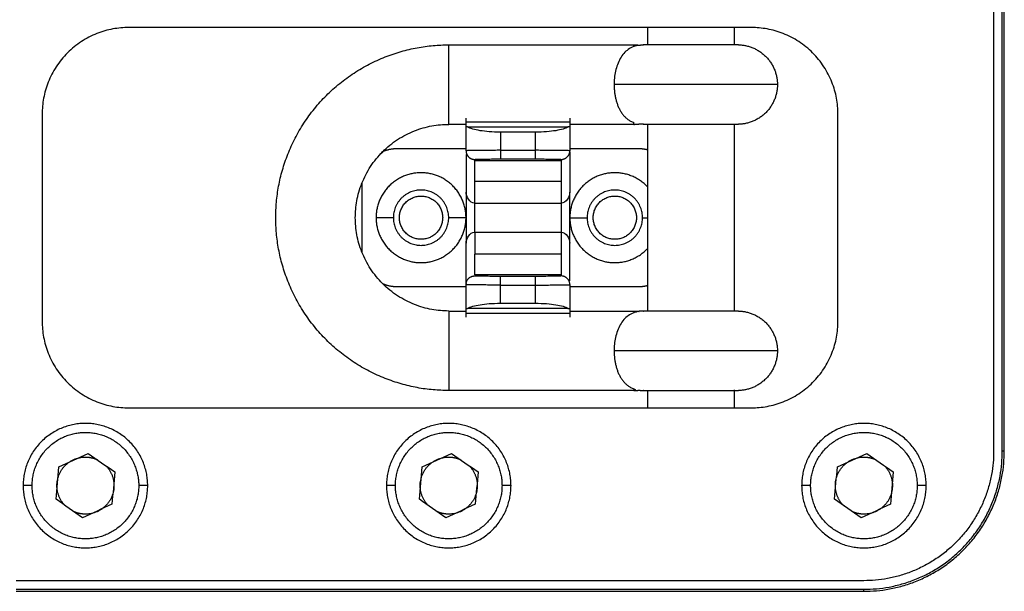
# Model space of a CAD drawing. Header units: millimetres. Extents: x 4946 to 6276, y -4769 to -3439.
# Tile 55 of 195: x 5912 to 5969, y -4516 to -4483. Entities that reach past the tile are written whole.
import ezdxf

# ---------------------------------------------------------------- set-up
doc = ezdxf.new("R2010")
doc.units = ezdxf.units.MM
doc.layers.add('ROXX_NEOmini_FIXTURE', color=7, linetype='Continuous', true_color=0x000000)

msp = doc.modelspace()

# ---------------------------------------------------------------- linework, layer by layer
at = {"layer": 'ROXX_NEOmini_FIXTURE', "color": 18, "lineweight": -3, "true_color": 0x000000}
for points, degree in [([(5968.165, -4481.045), (5968.165, -4494.545), (5968.165, -4508.045)], 2), ([(5968.665, -4508.045), (5968.665, -4494.545), (5968.665, -4481.045)], 2), ([(5968.78, -4508.045), (5968.78, -4494.545), (5968.78, -4481.045)], 2), ([(5954.165, -4483.545), (5936.165, -4483.545), (5918.165, -4483.545)], 2), ([(5948.165, -4484.545), (5948.165, -4484.04), (5948.165, -4483.535)], 2), ([(5953.165, -4483.545), (5953.165, -4484.045), (5953.165, -4484.545)], 2), ([(5936.665, -4484.545), (5942.015, -4484.545), (5947.365, -4484.545)], 2), ([(5947.365, -4484.643), (5947.245, -4484.688), (5947.03, -4484.806), (5946.786, -4485.029), (5946.57, -4485.333), (5946.408, -4485.691), (5946.301, -4486.063), (5946.236, -4486.47), (5946.225, -4486.723), (5946.225, -4486.845)], 3), ([(5947.589, -4484.578), (5947.563, -4484.584), (5947.498, -4484.599), (5947.412, -4484.626), (5947.365, -4484.643)], 3), ([(5946.225, -4486.845), (5946.225, -4486.916), (5946.229, -4487.059), (5946.247, -4487.271), (5946.278, -4487.481), (5946.321, -4487.686), (5946.377, -4487.886), (5946.446, -4488.078), (5946.529, -4488.261), (5946.626, -4488.433), (5946.739, -4488.592), (5946.868, -4488.735), (5947.014, -4488.861), (5947.178, -4488.966), (5947.3, -4489.022), (5947.365, -4489.046)], 3), ([(5913.165, -4488.545), (5913.165, -4494.545), (5913.165, -4500.545)], 2), ([(5959.165, -4500.545), (5959.165, -4494.545), (5959.165, -4488.545)], 2), ([(5937.682, -4489.145), (5937.173, -4489.145), (5936.665, -4489.145)], 2), ([(5937.665, -4488.995), (5940.665, -4488.995), (5943.665, -4488.995)], 2), ([(5937.665, -4490.674), (5937.665, -4489.904), (5937.665, -4489.133)], 2), ([(5937.726, -4489.295), (5937.695, -4489.295), (5937.665, -4489.295)], 2), ([(5939.665, -4489.595), (5939.417, -4489.595), (5938.988, -4489.576), (5938.46, -4489.516), (5938.036, -4489.426), (5937.829, -4489.344), (5937.757, -4489.295)], 3), ([(5937.757, -4489.295), (5940.665, -4489.295), (5943.572, -4489.295)], 2), ([(5943.572, -4489.295), (5943.5, -4489.344), (5943.293, -4489.426), (5942.869, -4489.516), (5942.341, -4489.576), (5941.912, -4489.595), (5941.665, -4489.595)], 3), ([(5943.665, -4489.295), (5943.618, -4489.295), (5943.572, -4489.295)], 2), ([(5943.665, -4489.133), (5943.665, -4489.904), (5943.665, -4490.674)], 2), ([(5947.365, -4489.145), (5945.538, -4489.145), (5943.711, -4489.145)], 2), ([(5948.165, -4499.945), (5948.165, -4494.545), (5948.165, -4489.144)], 2), ([(5953.165, -4489.144), (5953.165, -4494.545), (5953.165, -4499.945)], 2), ([(5939.665, -4489.595), (5939.665, -4490.121), (5939.665, -4490.648)], 2), ([(5941.665, -4489.595), (5940.665, -4489.595), (5939.665, -4489.595)], 2), ([(5941.665, -4489.595), (5941.665, -4490.121), (5941.665, -4490.648)], 2), ([(5933.665, -4490.545), (5935.665, -4490.545), (5937.665, -4490.545)], 2), ([(5939.665, -4490.648), (5939.534, -4490.648), (5939.272, -4490.649), (5938.894, -4490.65), (5938.546, -4490.652), (5938.241, -4490.656), (5937.991, -4490.66), (5937.805, -4490.664), (5937.729, -4490.668), (5937.703, -4490.669)], 3), ([(5939.665, -4490.648), (5940.665, -4490.648), (5941.665, -4490.648)], 2), ([(5943.626, -4490.669), (5943.601, -4490.668), (5943.524, -4490.664), (5943.338, -4490.66), (5943.088, -4490.656), (5942.783, -4490.652), (5942.435, -4490.65), (5942.057, -4490.649), (5941.795, -4490.648), (5941.665, -4490.648)], 3), ([(5943.665, -4490.545), (5945.665, -4490.545), (5947.665, -4490.545)], 2), ([(5939.665, -4491.148), (5940.665, -4491.148), (5941.665, -4491.148)], 2), ([(5938.165, -4491.245), (5940.665, -4491.245), (5943.165, -4491.245)], 2), ([(5931.665, -4496.545), (5931.665, -4494.545), (5931.665, -4492.545)], 2), ([(5938.165, -4492.436), (5940.665, -4492.436), (5943.165, -4492.436)], 2), ([(5937.665, -4493.065), (5937.665, -4493.805), (5937.665, -4494.545)], 2), ([(5938.165, -4493.714), (5938.026, -4493.714), (5937.77, -4493.498), (5937.665, -4493.199), (5937.665, -4493.065)], 3), ([(5943.665, -4493.065), (5943.664, -4493.199), (5943.559, -4493.498), (5943.303, -4493.714), (5943.165, -4493.714)], 3), ([(5943.665, -4494.545), (5943.665, -4493.805), (5943.665, -4493.065)], 2), ([(5938.165, -4495.375), (5938.165, -4494.545), (5938.165, -4493.714)], 2), ([(5938.165, -4493.714), (5940.665, -4493.714), (5943.165, -4493.714)], 2), ([(5943.165, -4493.714), (5943.165, -4494.545), (5943.165, -4495.375)], 2), ([(5933.465, -4494.545), (5932.965, -4494.545), (5932.465, -4494.545)], 2), ([(5937.665, -4494.545), (5937.165, -4494.545), (5936.665, -4494.545)], 2), ([(5937.665, -4494.545), (5937.665, -4495.285), (5937.665, -4496.025)], 2), ([(5943.665, -4494.545), (5944.165, -4494.545), (5944.665, -4494.545)], 2), ([(5943.665, -4496.025), (5943.665, -4495.285), (5943.665, -4494.545)], 2), ([(5947.865, -4494.545), (5948.015, -4494.545), (5948.165, -4494.545)], 2), ([(5937.665, -4496.025), (5937.665, -4495.89), (5937.77, -4495.592), (5938.026, -4495.375), (5938.165, -4495.375)], 3), ([(5938.165, -4495.375), (5940.665, -4495.375), (5943.165, -4495.375)], 2), ([(5943.165, -4495.375), (5943.303, -4495.375), (5943.559, -4495.592), (5943.664, -4495.89), (5943.665, -4496.025)], 3), ([(5943.165, -4496.653), (5940.665, -4496.653), (5938.165, -4496.653)], 2), ([(5943.165, -4497.844), (5940.665, -4497.844), (5938.165, -4497.844)], 2), ([(5941.665, -4497.941), (5940.665, -4497.941), (5939.665, -4497.941)], 2), ([(5937.665, -4498.545), (5935.665, -4498.545), (5933.665, -4498.545)], 2), ([(5937.665, -4499.956), (5937.665, -4499.186), (5937.665, -4498.415)], 2), ([(5939.665, -4498.441), (5939.534, -4498.441), (5939.272, -4498.441), (5938.894, -4498.44), (5938.546, -4498.437), (5938.241, -4498.434), (5937.991, -4498.43), (5937.805, -4498.425), (5937.729, -4498.422), (5937.703, -4498.42)], 3), ([(5939.665, -4498.441), (5940.665, -4498.441), (5941.665, -4498.441)], 2), ([(5939.665, -4499.495), (5939.665, -4498.968), (5939.665, -4498.441)], 2), ([(5941.665, -4498.441), (5941.795, -4498.441), (5942.057, -4498.441), (5942.435, -4498.44), (5942.783, -4498.437), (5943.088, -4498.434), (5943.338, -4498.43), (5943.524, -4498.425), (5943.601, -4498.422), (5943.626, -4498.42)], 3), ([(5941.665, -4498.441), (5941.665, -4498.968), (5941.665, -4499.495)], 2), ([(5943.665, -4498.415), (5943.665, -4499.186), (5943.665, -4499.956)], 2), ([(5947.665, -4498.545), (5945.665, -4498.545), (5943.665, -4498.545)], 2), ([(5937.757, -4499.795), (5937.829, -4499.745), (5938.036, -4499.664), (5938.46, -4499.574), (5938.988, -4499.513), (5939.417, -4499.495), (5939.665, -4499.495)], 3), ([(5939.665, -4499.495), (5940.665, -4499.495), (5941.665, -4499.495)], 2), ([(5941.665, -4499.495), (5941.912, -4499.495), (5942.341, -4499.513), (5942.869, -4499.574), (5943.293, -4499.664), (5943.5, -4499.745), (5943.572, -4499.795)], 3), ([(5936.665, -4499.945), (5937.155, -4499.945), (5937.645, -4499.945)], 2), ([(5937.665, -4499.795), (5937.698, -4499.795), (5937.731, -4499.795)], 2), ([(5943.665, -4500.095), (5940.665, -4500.095), (5937.665, -4500.095)], 2), ([(5943.572, -4499.795), (5940.665, -4499.795), (5937.757, -4499.795)], 2), ([(5943.572, -4499.795), (5943.618, -4499.795), (5943.665, -4499.795)], 2), ([(5943.677, -4499.945), (5945.521, -4499.945), (5947.365, -4499.945)], 2), ([(5947.365, -4500.043), (5947.245, -4500.088), (5947.03, -4500.206), (5946.786, -4500.429), (5946.57, -4500.733), (5946.408, -4501.091), (5946.301, -4501.463), (5946.236, -4501.87), (5946.225, -4502.123), (5946.225, -4502.245)], 3), ([(5947.589, -4499.979), (5947.563, -4499.984), (5947.498, -4499.999), (5947.412, -4500.026), (5947.365, -4500.043)], 3), ([(5946.225, -4502.245), (5946.225, -4502.316), (5946.229, -4502.459), (5946.247, -4502.671), (5946.278, -4502.881), (5946.321, -4503.086), (5946.377, -4503.286), (5946.446, -4503.478), (5946.529, -4503.661), (5946.626, -4503.833), (5946.739, -4503.992), (5946.868, -4504.135), (5947.014, -4504.261), (5947.178, -4504.366), (5947.3, -4504.422), (5947.365, -4504.446)], 3), ([(5947.339, -4504.545), (5942.002, -4504.545), (5936.665, -4504.545)], 2), ([(5947.365, -4504.446), (5947.397, -4504.458), (5947.426, -4504.468), (5947.452, -4504.476)], 3), ([(5948.165, -4505.503), (5948.165, -4505.024), (5948.165, -4504.544)], 2), ([(5953.165, -4504.497), (5953.165, -4505.021), (5953.165, -4505.545)], 2), ([(5918.165, -4505.545), (5936.165, -4505.545), (5954.165, -4505.545)], 2), ([(5914.133, -4508.968), (5914.699, -4508.705), (5915.265, -4508.443), (5915.831, -4508.18)], 3), ([(5915.831, -4508.18), (5916.342, -4508.539), (5916.852, -4508.898), (5917.363, -4509.256)], 3), ([(5935.133, -4508.968), (5935.699, -4508.705), (5936.265, -4508.443), (5936.831, -4508.18)], 3), ([(5936.831, -4508.18), (5937.342, -4508.539), (5937.852, -4508.898), (5938.363, -4509.256)], 3), ([(5959.133, -4508.968), (5959.699, -4508.705), (5960.265, -4508.443), (5960.831, -4508.18)], 3), ([(5960.831, -4508.18), (5961.342, -4508.539), (5961.852, -4508.898), (5962.363, -4509.256)], 3), ([(5968.78, -4508.045), (5968.722, -4508.045), (5968.665, -4508.045)], 2), ([(5913.966, -4510.833), (5914.022, -4510.211), (5914.077, -4509.59), (5914.133, -4508.968)], 3), ([(5917.363, -4509.256), (5917.307, -4509.878), (5917.252, -4510.5), (5917.196, -4511.121)], 3), ([(5934.966, -4510.833), (5935.022, -4510.211), (5935.077, -4509.59), (5935.133, -4508.968)], 3), ([(5938.363, -4509.256), (5938.307, -4509.878), (5938.252, -4510.5), (5938.196, -4511.121)], 3), ([(5958.966, -4510.833), (5959.022, -4510.211), (5959.077, -4509.59), (5959.133, -4508.968)], 3), ([(5962.363, -4509.256), (5962.307, -4509.878), (5962.252, -4510.5), (5962.196, -4511.121)], 3), ([(5912.585, -4510.045), (5912.325, -4510.045), (5912.065, -4510.045)], 2), ([(5919.265, -4510.045), (5919.016, -4510.045), (5918.768, -4510.045)], 2), ([(5933.585, -4510.045), (5933.325, -4510.045), (5933.065, -4510.045)], 2), ([(5940.265, -4510.045), (5940.014, -4510.045), (5939.764, -4510.045)], 2), ([(5957.586, -4510.045), (5957.326, -4510.045), (5957.065, -4510.045)], 2), ([(5964.265, -4510.045), (5964.008, -4510.045), (5963.751, -4510.045)], 2), ([(5915.498, -4511.91), (5914.988, -4511.551), (5914.477, -4511.192), (5913.966, -4510.833)], 3), ([(5917.196, -4511.121), (5916.63, -4511.384), (5916.064, -4511.647), (5915.498, -4511.91)], 3), ([(5936.498, -4511.91), (5935.988, -4511.551), (5935.477, -4511.192), (5934.966, -4510.833)], 3), ([(5938.196, -4511.121), (5937.63, -4511.384), (5937.064, -4511.647), (5936.498, -4511.91)], 3), ([(5960.498, -4511.91), (5959.988, -4511.551), (5959.477, -4511.192), (5958.966, -4510.833)], 3), ([(5962.196, -4511.121), (5961.63, -4511.384), (5961.064, -4511.647), (5960.498, -4511.91)], 3), ([(5960.665, -4515.545), (5936.165, -4515.545), (5911.665, -4515.545)], 2), ([(5911.665, -4516.045), (5936.165, -4516.045), (5960.665, -4516.045)], 2), ([(5911.665, -4516.16), (5936.165, -4516.16), (5960.665, -4516.16)], 2), ([(5960.665, -4516.16), (5960.665, -4516.103), (5960.665, -4516.045)], 2)]:
    msp.add_open_spline(points, degree=degree, dxfattribs=at)
for points, weights in [([(5918.165, -4483.545), (5913.165, -4483.545), (5913.165, -4488.545)], [1, 0.707106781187, 1]), ([(5959.165, -4488.545), (5959.165, -4483.545), (5954.165, -4483.545)], [1, 0.707106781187, 1]), ([(5947.365, -4484.643), (5947.365, -4484.545), (5947.365, -4484.545)], [1, 0.989209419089, 1]), ([(5947.365, -4484.545), (5947.515, -4484.545), (5947.665, -4484.564)], [1, 0.973586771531, 0.95193745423]), ([(5947.665, -4484.564), (5947.789, -4484.548), (5947.915, -4484.545)], [1, 0.998513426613, 1]), ([(5953.415, -4484.545), (5955.665, -4484.594), (5955.665, -4486.845)], [1, 0.71475140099, 1]), ([(5955.665, -4486.845), (5955.665, -4489.095), (5953.415, -4489.144)], [1, 0.71475140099, 1]), ([(5937.665, -4488.995), (5937.665, -4488.899), (5937.665, -4488.795)], [0.884091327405, 0.920427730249, 1]), ([(5943.665, -4488.795), (5943.665, -4488.899), (5943.665, -4488.995)], [1, 0.920427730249, 0.884091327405]), ([(5937.665, -4489.133), (5937.665, -4488.995), (5937.665, -4488.995)], [1, 0.994365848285, 1]), ([(5943.665, -4488.995), (5943.665, -4488.995), (5943.665, -4489.133)], [1, 0.994365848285, 1]), ([(5947.365, -4489.145), (5947.365, -4489.145), (5947.365, -4489.046)], [1, 0.98920941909, 1]), ([(5947.365, -4489.145), (5947.515, -4489.145), (5947.665, -4489.125)], [1, 0.973586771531, 0.951937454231]), ([(5947.915, -4489.144), (5947.789, -4489.141), (5947.665, -4489.125)], [1, 0.998513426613, 1]), ([(5932.757, -4490.763), (5933.184, -4490.545), (5933.665, -4490.545)], [0.874965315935, 0.909550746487, 1]), ([(5939.665, -4490.648), (5939.665, -4491.14), (5939.665, -4491.148)], [1, 0.713240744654, 1]), ([(5941.665, -4490.648), (5941.665, -4491.14), (5941.665, -4491.148)], [1, 0.713249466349, 1]), ([(5947.665, -4490.545), (5947.919, -4490.545), (5948.165, -4490.608)], [1, 0.950017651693, 0.917094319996]), ([(5937.665, -4490.674), (5937.665, -4490.867), (5937.794, -4491.01)], [1, 0.933194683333, 1]), ([(5937.665, -4490.882), (5937.665, -4491.039), (5937.665, -4491.363)], [0.980668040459, 0.978481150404, 1]), ([(5937.794, -4491.01), (5937.943, -4491.174), (5938.165, -4491.174)], [1, 0.913987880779, 1]), ([(5938.191, -4491.169), (5938.424, -4491.148), (5939.665, -4491.148)], [1, 0.770743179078, 1]), ([(5941.665, -4491.148), (5942.903, -4491.148), (5943.137, -4491.169)], [1, 0.771222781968, 1]), ([(5943.165, -4491.174), (5943.665, -4491.174), (5943.665, -4490.674)], [1, 0.707117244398, 1]), ([(5943.665, -4490.745), (5943.665, -4490.788), (5943.665, -4493.065)], [1, 0.838287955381, 1]), ([(5937.665, -4491.363), (5937.665, -4491.997), (5937.665, -4493.065)], [1, 0.956447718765, 1]), ([(5938.165, -4491.781), (5938.165, -4491.262), (5938.165, -4491.245)], [1, 0.96093259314, 1]), ([(5938.165, -4492.436), (5938.165, -4492.053), (5938.165, -4491.781)], [1, 0.988823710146, 1]), ([(5943.165, -4491.245), (5943.165, -4491.272), (5943.165, -4492.436)], [1, 0.908927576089, 1]), ([(5935.065, -4491.945), (5932.465, -4491.945), (5932.465, -4494.545)], [1, 0.707106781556, 1]), ([(5937.665, -4494.545), (5937.665, -4491.945), (5935.065, -4491.945)], [1, 0.707106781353, 1]), ([(5946.265, -4491.945), (5943.665, -4491.945), (5943.665, -4494.545)], [1, 0.707106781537, 1]), ([(5948.165, -4492.77), (5947.394, -4491.945), (5946.265, -4491.945)], [0.853800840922, 0.847533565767, 1]), ([(5938.165, -4493.714), (5938.165, -4492.992), (5938.165, -4492.436)], [1, 0.940539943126, 1]), ([(5943.165, -4492.436), (5943.165, -4492.992), (5943.165, -4493.714)], [1, 0.940539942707, 1]), ([(5935.065, -4492.945), (5933.465, -4492.945), (5933.465, -4494.545)], [1, 0.707106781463, 1]), ([(5936.665, -4494.545), (5936.665, -4492.945), (5935.065, -4492.945)], [1, 0.707106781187, 1]), ([(5946.265, -4492.945), (5944.665, -4492.945), (5944.665, -4494.545)], [1, 0.707106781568, 1]), ([(5947.865, -4494.545), (5947.865, -4492.945), (5946.265, -4492.945)], [1, 0.707106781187, 1]), ([(5932.465, -4494.545), (5932.465, -4497.145), (5935.065, -4497.145)], [1, 0.707106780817, 1]), ([(5933.465, -4494.545), (5933.465, -4496.145), (5935.065, -4496.145)], [1, 0.70710678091, 1]), ([(5935.065, -4497.145), (5937.665, -4497.145), (5937.665, -4494.545)], [1, 0.70710678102, 1]), ([(5935.065, -4496.145), (5936.665, -4496.145), (5936.665, -4494.545)], [1, 0.707106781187, 1]), ([(5943.665, -4494.545), (5943.665, -4497.145), (5946.265, -4497.145)], [1, 0.707106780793, 1]), ([(5944.665, -4494.545), (5944.665, -4496.145), (5946.265, -4496.145)], [1, 0.707106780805, 1]), ([(5946.265, -4496.145), (5947.865, -4496.145), (5947.865, -4494.545)], [1, 0.707106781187, 1]), ([(5938.165, -4495.375), (5938.165, -4496.098), (5938.165, -4496.653)], [1, 0.940539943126, 1]), ([(5943.165, -4495.375), (5943.165, -4496.098), (5943.165, -4496.653)], [1, 0.940539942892, 1]), ([(5937.665, -4498.344), (5937.665, -4498.301), (5937.665, -4496.025)], [1, 0.838287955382, 1]), ([(5943.665, -4497.728), (5943.665, -4497.094), (5943.665, -4496.025)], [1, 0.956367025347, 1]), ([(5946.265, -4497.145), (5947.394, -4497.145), (5948.165, -4496.32)], [1, 0.847533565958, 0.853800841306]), ([(5938.165, -4497.844), (5938.165, -4497.818), (5938.165, -4496.653)], [1, 0.908927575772, 1]), ([(5943.165, -4496.653), (5943.165, -4497.037), (5943.165, -4497.309)], [1, 0.988782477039, 1]), ([(5943.165, -4497.309), (5943.165, -4497.828), (5943.165, -4497.844)], [1, 0.961009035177, 1]), ([(5937.665, -4498.415), (5937.665, -4497.915), (5938.165, -4497.915)], [1, 0.707117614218, 1]), ([(5939.665, -4497.941), (5938.426, -4497.941), (5938.192, -4497.92)], [1, 0.771202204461, 1]), ([(5939.665, -4498.441), (5939.665, -4497.95), (5939.665, -4497.941)], [1, 0.713242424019, 1]), ([(5943.138, -4497.92), (5942.905, -4497.941), (5941.665, -4497.941)], [1, 0.770779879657, 1]), ([(5941.665, -4497.941), (5941.665, -4497.95), (5941.665, -4498.441)], [1, 0.713248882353, 1]), ([(5943.165, -4497.844), (5943.174, -4497.844), (5943.182, -4497.845)], [1, 0.992626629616, 0.985624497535]), ([(5943.665, -4498.415), (5943.665, -4497.915), (5943.165, -4497.915)], [1, 0.707118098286, 1]), ([(5943.665, -4498.206), (5943.665, -4498.049), (5943.665, -4497.728)], [0.980676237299, 0.978674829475, 1]), ([(5933.665, -4498.545), (5933.262, -4498.545), (5932.89, -4498.389)], [1, 0.923013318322, 0.886498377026]), ([(5948.171, -4498.48), (5947.922, -4498.545), (5947.665, -4498.545)], [0.916248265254, 0.949373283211, 1]), ([(5937.665, -4500.095), (5937.665, -4500.095), (5937.665, -4499.956)], [1, 0.994365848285, 1]), ([(5937.665, -4500.295), (5937.665, -4500.199), (5937.665, -4500.11)], [1, 0.926590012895, 0.889978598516]), ([(5943.665, -4499.956), (5943.665, -4500.095), (5943.665, -4500.095)], [1, 0.994365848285, 1]), ([(5943.665, -4500.111), (5943.665, -4500.2), (5943.665, -4500.295)], [0.890447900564, 0.927059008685, 1]), ([(5947.365, -4499.945), (5947.365, -4499.945), (5947.365, -4500.043)], [1, 0.989209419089, 1]), ([(5947.365, -4499.945), (5947.515, -4499.945), (5947.665, -4499.964)], [1, 0.973586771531, 0.951937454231]), ([(5947.915, -4499.945), (5947.789, -4499.948), (5947.665, -4499.964)], [1, 0.998513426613, 1]), ([(5953.415, -4499.945), (5955.665, -4499.994), (5955.665, -4502.245)], [1, 0.71475140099, 1]), ([(5913.165, -4500.545), (5913.165, -4505.545), (5918.165, -4505.545)], [1, 0.707106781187, 1]), ([(5954.165, -4505.545), (5959.165, -4505.545), (5959.165, -4500.545)], [1, 0.707106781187, 1]), ([(5955.665, -4502.245), (5955.665, -4504.495), (5953.415, -4504.544)], [1, 0.71475140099, 1]), ([(5947.365, -4504.446), (5947.365, -4504.545), (5947.365, -4504.545)], [1, 0.989209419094, 1]), ([(5947.365, -4504.545), (5947.515, -4504.545), (5947.665, -4504.525)], [1, 0.97358677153, 0.951937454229]), ([(5947.665, -4504.525), (5947.789, -4504.541), (5947.915, -4504.544)], [1, 0.998513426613, 1]), ([(5915.665, -4506.445), (5912.065, -4506.445), (5912.065, -4510.045)], [1, 0.707106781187, 1]), ([(5919.265, -4510.045), (5919.265, -4506.445), (5915.665, -4506.445)], [1, 0.707106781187, 1]), ([(5936.665, -4506.445), (5933.065, -4506.445), (5933.065, -4510.045)], [1, 0.707106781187, 1]), ([(5940.265, -4510.045), (5940.265, -4506.445), (5936.665, -4506.445)], [1, 0.707106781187, 1]), ([(5960.665, -4506.445), (5957.065, -4506.445), (5957.065, -4510.045)], [1, 0.707106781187, 1]), ([(5964.265, -4510.045), (5964.265, -4506.445), (5960.665, -4506.445)], [1, 0.707106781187, 1]), ([(5960.665, -4516.045), (5968.665, -4516.045), (5968.665, -4508.045)], [1, 0.707106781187, 1]), ([(5960.665, -4516.16), (5968.78, -4516.16), (5968.78, -4508.045)], [1, 0.707106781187, 1]), ([(5968.165, -4508.045), (5968.165, -4515.545), (5960.665, -4515.545)], [1, 0.707106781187, 1]), ([(5916.847, -4508.894), (5917.315, -4509.374), (5917.315, -4510.045)], [0.85359225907, 0.855939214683, 1]), ([(5937.847, -4508.894), (5938.315, -4509.374), (5938.315, -4510.045)], [0.85359225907, 0.855939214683, 1]), ([(5961.847, -4508.894), (5962.315, -4509.374), (5962.315, -4510.045)], [0.85359225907, 0.855939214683, 1]), ([(5912.065, -4510.045), (5912.065, -4513.645), (5915.665, -4513.645)], [1, 0.707106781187, 1]), ([(5914.508, -4511.221), (5914.015, -4510.737), (5914.015, -4510.045)], [0.853569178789, 0.85203282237, 1]), ([(5915.665, -4513.645), (5919.265, -4513.645), (5919.265, -4510.045)], [1, 0.707106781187, 1]), ([(5933.065, -4510.045), (5933.065, -4513.645), (5936.665, -4513.645)], [1, 0.707106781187, 1]), ([(5935.502, -4511.215), (5935.015, -4510.731), (5935.015, -4510.045)], [0.853555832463, 0.852955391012, 1]), ([(5936.665, -4513.645), (5940.265, -4513.645), (5940.265, -4510.045)], [1, 0.707106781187, 1]), ([(5957.065, -4510.045), (5957.065, -4513.645), (5960.665, -4513.645)], [1, 0.707106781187, 1]), ([(5959.508, -4511.222), (5959.081, -4510.802), (5959.022, -4510.205)], [0.853569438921, 0.852227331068, 0.963124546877]), ([(5960.665, -4513.645), (5964.265, -4513.645), (5964.265, -4510.045)], [1, 0.707106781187, 1])]:
    msp.add_rational_spline(points, weights, degree=2, dxfattribs=at)
for points, weights, knots in [([(5936.665, -4504.545), (5926.665, -4504.545), (5926.665, -4494.545), (5926.665, -4484.545), (5936.665, -4484.545)], [1, 0.707106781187, 1, 0.707106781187, 1], [24.190263, 24.190263, 24.190263, 36.285395, 36.285395, 48.380527, 48.380527, 48.380527]), ([(5936.665, -4489.145), (5936.665, -4489.145), (5936.665, -4486.845), (5936.665, -4484.545), (5936.665, -4484.545)], [1, 0.707106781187, 1, 0.707106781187, 1], [7.225663, 7.225663, 7.225663, 10.838495, 10.838495, 14.451326, 14.451326, 14.451326]), ([(5953.415, -4484.545), (5953.415, -4484.545), (5950.665, -4484.545), (5947.915, -4484.545), (5947.915, -4484.545)], [1, 0.707106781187, 1, 0.707106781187, 1], [-8.63938, -8.63938, -8.63938, -4.31969, -4.31969, 0, 0, 0]), ([(5955.665, -4486.845), (5955.665, -4486.845), (5951.848, -4486.845), (5948.032, -4486.845), (5946.225, -4486.845)], [1, 0.786361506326, 1, 0.786361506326, 1], [0, 0, 0, 3.595857, 3.595857, 7.191713, 7.191713, 7.191713]), ([(5936.665, -4499.945), (5931.265, -4499.945), (5931.265, -4494.545), (5931.265, -4489.145), (5936.665, -4489.145)], [1, 0.707106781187, 1, 0.707106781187, 1], [-16.9646, -16.9646, -16.9646, -8.4823, -8.4823, 0, 0, 0]), ([(5947.915, -4489.144), (5947.915, -4489.144), (5950.665, -4489.144), (5953.415, -4489.144), (5953.415, -4489.144)], [1, 0.707106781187, 1, 0.707106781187, 1], [-8.63938, -8.63938, -8.63938, -4.31969, -4.31969, 0, 0, 0]), ([(5933.815, -4494.545), (5933.815, -4493.295), (5935.065, -4493.295), (5936.315, -4493.295), (5936.315, -4494.545)], [1, 0.707106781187, 1, 0.707106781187, 1], [0, 0, 0, 1.963495, 1.963495, 3.926991, 3.926991, 3.926991]), ([(5945.015, -4494.545), (5945.015, -4493.295), (5946.265, -4493.295), (5947.515, -4493.295), (5947.515, -4494.545)], [1, 0.707106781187, 1, 0.707106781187, 1], [0, 0, 0, 1.963495, 1.963495, 3.926991, 3.926991, 3.926991]), ([(5936.315, -4494.545), (5936.315, -4495.795), (5935.065, -4495.795), (5933.815, -4495.795), (5933.815, -4494.545)], [1, 0.707106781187, 1, 0.707106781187, 1], [0, 0, 0, 1.963495, 1.963495, 3.926991, 3.926991, 3.926991]), ([(5947.515, -4494.545), (5947.515, -4495.795), (5946.265, -4495.795), (5945.015, -4495.795), (5945.015, -4494.545)], [1, 0.707106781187, 1, 0.707106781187, 1], [0, 0, 0, 1.963495, 1.963495, 3.926991, 3.926991, 3.926991]), ([(5936.665, -4499.945), (5936.665, -4499.945), (5936.665, -4502.245), (5936.665, -4504.545), (5936.665, -4504.545)], [1, 0.707106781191, 1, 0.707106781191, 1], [-7.225663, -7.225663, -7.225663, -3.612832, -3.612832, 0, 0, 0]), ([(5953.415, -4499.945), (5953.415, -4499.945), (5950.665, -4499.945), (5947.915, -4499.945), (5947.915, -4499.945)], [1, 0.707106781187, 1, 0.707106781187, 1], [0, 0, 0, 4.31969, 4.31969, 8.63938, 8.63938, 8.63938]), ([(5955.665, -4502.245), (5955.665, -4502.245), (5951.848, -4502.245), (5948.032, -4502.245), (5946.225, -4502.245)], [1, 0.786361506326, 1, 0.786361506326, 1], [0, 0, 0, 3.595857, 3.595857, 7.191713, 7.191713, 7.191713]), ([(5947.915, -4504.544), (5947.915, -4504.544), (5950.665, -4504.544), (5953.415, -4504.544), (5953.415, -4504.544)], [1, 0.707106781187, 1, 0.707106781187, 1], [0, 0, 0, 4.31969, 4.31969, 8.63938, 8.63938, 8.63938]), ([(5915.665, -4506.965), (5912.585, -4506.965), (5912.585, -4510.045), (5912.585, -4513.125), (5915.665, -4513.125), (5918.745, -4513.125), (5918.745, -4510.045), (5918.745, -4506.965), (5915.665, -4506.965)], [1, 0.707106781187, 1, 0.707106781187, 1, 0.707106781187, 1, 0.707106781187, 1], [0, 0, 0, 5.654867, 5.654867, 11.309734, 11.309734, 16.9646, 16.9646, 22.619467, 22.619467, 22.619467]), ([(5936.665, -4506.965), (5933.585, -4506.965), (5933.585, -4510.045), (5933.585, -4513.125), (5936.665, -4513.125), (5939.745, -4513.125), (5939.745, -4510.045), (5939.745, -4506.965), (5936.665, -4506.965)], [1, 0.707106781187, 1, 0.707106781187, 1, 0.707106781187, 1, 0.707106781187, 1], [0, 0, 0, 5.654867, 5.654867, 11.309734, 11.309734, 16.9646, 16.9646, 22.619467, 22.619467, 22.619467]), ([(5960.665, -4506.965), (5957.585, -4506.965), (5957.585, -4510.045), (5957.585, -4513.125), (5960.665, -4513.125), (5963.745, -4513.125), (5963.745, -4510.045), (5963.745, -4506.965), (5960.665, -4506.965)], [1, 0.707106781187, 1, 0.707106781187, 1, 0.707106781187, 1, 0.707106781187, 1], [0, 0, 0, 5.654867, 5.654867, 11.309734, 11.309734, 16.9646, 16.9646, 22.619467, 22.619467, 22.619467]), ([(5914.015, -4510.045), (5914.015, -4508.395), (5915.665, -4508.395), (5916.028, -4508.395), (5916.358, -4508.547)], [1, 0.707106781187, 1, 0.916388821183, 0.880514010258], [0, 0, 0, 2.591814, 2.591814, 3.33169, 3.33169, 3.33169]), ([(5935.015, -4510.045), (5935.015, -4508.395), (5936.665, -4508.395), (5937.026, -4508.395), (5937.354, -4508.546)], [1, 0.707106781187, 1, 0.916904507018, 0.880958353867], [0, 0, 0, 2.591814, 2.591814, 3.327126, 3.327126, 3.327126]), ([(5959.015, -4510.045), (5959.015, -4508.395), (5960.665, -4508.395), (5961.028, -4508.395), (5961.358, -4508.547)], [1, 0.707106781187, 1, 0.916381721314, 0.880507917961], [0, 0, 0, 2.591814, 2.591814, 3.331753, 3.331753, 3.331753]), ([(5917.315, -4510.045), (5917.315, -4511.695), (5915.665, -4511.695), (5915.307, -4511.695), (5914.982, -4511.547)], [1, 0.707106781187, 1, 0.917728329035, 0.881675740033], [0, 0, 0, 2.591814, 2.591814, 3.319836, 3.319836, 3.319836]), ([(5938.315, -4510.045), (5938.315, -4511.695), (5936.665, -4511.695), (5936.307, -4511.695), (5935.982, -4511.547)], [1, 0.707106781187, 1, 0.917728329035, 0.881675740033], [0, 0, 0, 2.591814, 2.591814, 3.319836, 3.319836, 3.319836]), ([(5962.315, -4510.045), (5962.315, -4511.695), (5960.665, -4511.695), (5960.307, -4511.695), (5959.982, -4511.547)], [1, 0.707106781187, 1, 0.917728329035, 0.881675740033], [0, 0, 0, 2.591814, 2.591814, 3.319836, 3.319836, 3.319836])]:
    msp.add_rational_spline(points, weights, degree=2, knots=knots, dxfattribs=at)

doc.saveas('drawing.dxf')
